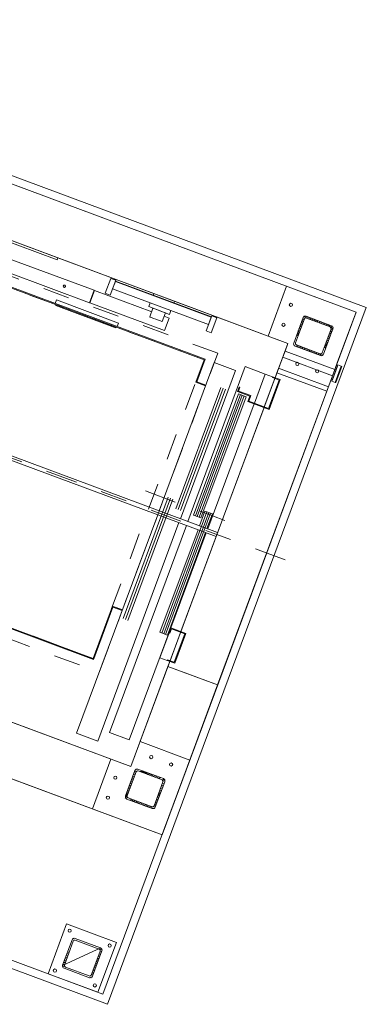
# Model space of a CAD drawing. Extents: x 5470850 to 5471103, y 5921888 to 5922012.
# Tile 44 of 44: x 5471085.02 to 5471086.32, y 5921952.04 to 5921955.74. Entities that reach past the tile are written whole.
import ezdxf

# ---------------------------------------------------------------- set-up
doc = ezdxf.new("R2010")
doc.units = 0
for name, pattern in [('ACAD_ISO04W100', [30, 24, -3, 0, -3]), ('AM_ISO02W050', [7.5, 6, -1.5]), ('AM_ISO08W050', [18, 12, -1.5, 3, -1.5])]:
    doc.linetypes.add(name, pattern=pattern)
doc.layers.get('0').update_dxf_attribs({"linetype": 'CONTINUOUS', "lineweight": 13})
for name, color, linetype, lineweight in [('AM_0', 7, 'CONTINUOUS', 50), ('LDBuffer-AM_0', 7, 'CONTINUOUS', 50), ('LDCar-AM_0', 7, 'CONTINUOUS', 50), ('LDCar-AM_7', 4, 'AM_ISO08W050', 25), ('LDCar-AM_8', 1, 'CONTINUOUS', 25), ('LDCarFrame-AM_0', 7, 'CONTINUOUS', 50), ('LDCarFrame-AM_3', 6, 'AM_ISO02W050', 25), ('LDElectricalComponents-AM_0', 7, 'CONTINUOUS', 50), ('LDForces-AM_0', 7, 'CONTINUOUS', 50), ('LDHallButton-AM_0', 7, 'CONTINUOUS', 50), ('LDShaft-AM_0', 7, 'CONTINUOUS', 50), ('LDShaft-AM_7', 4, 'AM_ISO08W050', 25)]:
    doc.layers.add(name, color=color, linetype=linetype, lineweight=lineweight)

# ---------------------------------------------------------------- blocks, each defined once
blk = doc.blocks.new('zw$F2F8')
at = {"lineweight": 0}
h = blk.add_hatch(dxfattribs=at)
h.set_pattern_fill('HYPECUTREGION', color=0, scale=0.4999999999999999, angle=269.9999999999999, style=0, pattern_type=2)
h.set_pattern_definition([(315, (151.8464012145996, -464.4998518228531), (0.3535533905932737, 0.3535533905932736), [])])
h.paths.add_polyline_path([(124.2250211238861, -253.5998517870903), (124.2250211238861, -243.3998517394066, 0.414213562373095), (123.3250212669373, -242.4998517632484), (113.1250212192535, -242.4998518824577, 0.414213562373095), (112.2250213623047, -243.3998518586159), (112.2250210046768, -253.5998517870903, 0.414213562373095), (113.1250212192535, -254.4998517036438), (123.3250212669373, -254.4998517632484, 0.414213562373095)], flags=0)
h.paths.add_polyline_path([(123.6250212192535, -243.6998516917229), (123.6250212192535, -253.2998518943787, -0.414213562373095), (123.025021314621, -253.8998516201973), (113.4250211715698, -253.8998517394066, -0.414213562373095), (112.825021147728, -253.2998517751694), (112.825021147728, -243.6998518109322, -0.414213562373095), (113.4250210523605, -243.0998517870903), (123.0250211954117, -243.0998517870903, -0.414213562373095)], flags=0)
h = blk.add_hatch(dxfattribs=at)
h.set_pattern_fill('HYPECUTREGION', color=0, scale=0.4999999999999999, angle=269.9999999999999, style=0, pattern_type=2)
h.set_pattern_definition([(315, (219.8464013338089, -248.4998518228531), (0.3535533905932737, 0.3535533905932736), [])])
h.paths.add_polyline_path([(192.2250211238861, -253.5998517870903), (192.2250211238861, -243.3998517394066, 0.414213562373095), (191.3250210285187, -242.4998517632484), (181.1250212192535, -242.4998517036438, 0.414213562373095), (180.2250210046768, -243.3998517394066), (180.2250210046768, -253.5998519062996, 0.414213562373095), (181.1250212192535, -254.4998517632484), (191.325021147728, -254.4998518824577, 0.414213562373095)], flags=0)
h.paths.add_polyline_path([(191.625020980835, -243.6998518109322), (191.6250211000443, -253.299851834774, -0.414213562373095), (191.0250211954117, -253.8998517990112), (181.4250211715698, -253.8998518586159, -0.414213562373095), (180.825021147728, -253.2998517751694), (180.8250210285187, -243.6998518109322, -0.414213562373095), (181.4250211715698, -243.0998517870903), (191.0250211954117, -243.0998517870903, -0.414213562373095)], flags=0)
h = blk.add_hatch(dxfattribs=at)
h.set_pattern_fill('HYPECUTREGION', color=0, scale=0.4999999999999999, angle=269.9999999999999, style=0, pattern_type=2)
h.set_pattern_definition([(224.9999999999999, (334.6036409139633, -248.4998517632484), (-0.3535533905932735, 0.3535533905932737), [])])
h.paths.add_polyline_path([(362.2250211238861, -253.5998519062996), (362.2250211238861, -243.3998516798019, -0.414213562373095), (363.125020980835, -242.4998517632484), (373.3250210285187, -242.4998517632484, -0.414213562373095), (374.2250211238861, -243.3998518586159), (374.2250211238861, -253.5998519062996, -0.414213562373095), (373.3250210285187, -254.4998517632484), (363.125020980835, -254.4998517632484, -0.414213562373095)], flags=0)
h.paths.add_polyline_path([(362.8250210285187, -243.6998518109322), (362.8250210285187, -253.299851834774, 0.414213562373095), (363.4250209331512, -253.8998517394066), (373.0250210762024, -253.8998516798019, 0.414213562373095), (373.625020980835, -253.299851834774), (373.625020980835, -243.6998518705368, 0.414213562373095), (373.0250210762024, -243.0998517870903), (363.425020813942, -243.0998518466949, 0.414213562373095)], flags=0)
at = {"color": 0, "linetype": 'Continuous', "lineweight": 0, "ltscale": 0.25}
for p, q in [((192.2250210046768, -232.4998517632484), (172.2250211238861, -232.4998517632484)), ((362.2250211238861, -232.4998517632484), (382.2250211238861, -232.4998517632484)), ((202.2250211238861, -260.4998517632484), (202.2250211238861, -240.4998519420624)), ((352.2250208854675, -260.4998517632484), (352.2250210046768, -240.4998518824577)), ((112.2250213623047, -243.3998518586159), (112.2250210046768, -253.5998517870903)), ((112.825021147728, -253.2998517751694), (112.825021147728, -243.6998518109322)), ((123.3250212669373, -242.4998515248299), (113.1250212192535, -242.4998517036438)), ((113.4250210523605, -243.0998517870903), (123.0250211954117, -243.0998517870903)), ((123.6250213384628, -243.6998516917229), (123.6250212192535, -253.2998518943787)), ((124.2250211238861, -243.3998517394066), (124.2250211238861, -253.5998517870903)), ((180.2250211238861, -243.3998519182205), (180.2250210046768, -253.5998518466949)), ((180.825021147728, -253.2998517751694), (180.8250210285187, -243.6998518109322)), ((191.3250210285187, -242.4998517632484), (181.1250212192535, -242.4998517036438)), ((181.4250210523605, -243.0998516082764), (191.0250208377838, -243.099851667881)), ((191.6250212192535, -243.6998518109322), (191.6250212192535, -253.299851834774)), ((192.2250211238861, -243.3998518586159), (192.2250211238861, -253.5998517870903)), ((362.2250211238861, -243.3998518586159), (362.2250211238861, -253.5998519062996)), ((362.8250210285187, -243.6998518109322), (362.8250210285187, -253.299851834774)), ((363.125020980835, -242.4998517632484), (373.3250207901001, -242.4998517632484)), ((373.0250210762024, -243.0998517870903), (363.4250211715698, -243.099851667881)), ((373.625020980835, -253.299851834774), (373.625020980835, -243.6998518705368)), ((374.2250208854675, -243.3998519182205), (374.2250208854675, -253.5998518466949)), ((113.1250213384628, -254.4998516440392), (123.3250212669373, -254.4998516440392)), ((123.0250209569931, -253.8998518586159), (113.4250211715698, -253.8998519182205)), ((181.1250212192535, -254.4998518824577), (191.3250210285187, -254.4998518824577)), ((191.0250210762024, -253.8998517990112), (181.4250209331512, -253.8998517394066)), ((373.3250210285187, -254.4998518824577), (363.1250211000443, -254.4998518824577)), ((363.4250209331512, -253.8998517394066), (373.0250210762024, -253.8998516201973))]:
    blk.add_line(p, q, dxfattribs=at)
at = {"color": 0, "linetype": 'ACAD_ISO04W100', "lineweight": 0, "ltscale": 0.25}
for p, q in [((180.2250211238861, -242.4998517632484), (180.2250211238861, -242.4998517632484)), ((374.2250210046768, -242.4998518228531), (374.2250210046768, -242.4998518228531)), ((112.2250211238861, -254.4998517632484), (112.2250211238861, -254.4998517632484))]:
    blk.add_line(p, q, dxfattribs=at)
at = {"color": 0, "lineweight": 0}
for points in [[(105.2250211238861, 47.50014799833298), (385.2250211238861, 47.50014817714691), (385.2250211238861, -263.4998518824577), (105.2250211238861, -263.4998519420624)], [(108.2250211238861, 44.50014805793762), (382.2250211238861, 44.50014799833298), (382.2250211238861, -260.4998517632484), (108.2250210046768, -260.4998519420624)], [(172.2250210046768, 44.50014811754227), (382.2250211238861, 44.50014799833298), (382.2250211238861, -260.4998517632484), (172.2250208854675, -260.4998518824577)], [(192.2250210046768, -240.4998518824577), (362.2250208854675, -240.4998518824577), (362.2250211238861, 24.50014811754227), (192.2250208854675, 24.50014811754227)]]:
    blk.add_lwpolyline(points, close=True, dxfattribs=at)
at = {"color": 0, "lineweight": 0, "ltscale": 10}
blk.add_lwpolyline([(108.2250210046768, -258.4998517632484), (128.2250211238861, -258.4998518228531), (128.2250211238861, -238.4998517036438), (108.2250211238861, -238.4998518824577)], close=True, dxfattribs=at)
at = {"color": 0, "lineweight": 0}
for centre, radius in [((178.2250210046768, -236.4998517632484), 0.6), ((186.2250210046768, -236.4998518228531), 0.6), ((368.2250211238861, -236.4998517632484), 0.5999999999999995), ((376.2250210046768, -236.4998516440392), 0.5999999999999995), ((110.2174553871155, -240.4755118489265), 0.6), ((126.2325868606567, -240.4755117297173), 0.6), ((198.2250211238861, -246.4998516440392), 0.6), ((356.2250208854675, -246.4998517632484), 0.5999999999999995), ((198.2250212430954, -254.4998516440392), 0.6), ((356.2250208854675, -254.4998516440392), 0.5999999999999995), ((110.2174553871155, -256.5241915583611), 0.6), ((126.232586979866, -256.5241915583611), 0.6)]:
    blk.add_circle(centre, radius, dxfattribs=at)
at = {"color": 0, "linetype": 'Continuous', "lineweight": 0, "ltscale": 0.25}
for centre, radius, start, end in [((113.1250212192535, -243.3998517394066), 0.8999999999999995, 90.00000314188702, 180.0000031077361), ((123.3250212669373, -243.3998517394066), 0.8999999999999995, 3.107736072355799e-06, 90.00000314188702), ((181.1250212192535, -243.3998516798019), 0.8999999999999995, 90.00000314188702, 180.0000031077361), ((191.3250210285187, -243.3998518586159), 0.8999999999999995, 3.107736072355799e-06, 90.00000314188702), ((363.1250212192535, -243.3998517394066), 0.8999999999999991, 90.00000314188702, 180.0000031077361), ((373.325021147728, -243.3998517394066), 0.8999999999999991, 3.107736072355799e-06, 90.00000314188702), ((113.1250211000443, -253.5998518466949), 0.8999999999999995, 180.0000031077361, 270.000003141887), ((123.325021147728, -253.5998517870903), 0.8999999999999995, 270.000003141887, 3.107736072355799e-06), ((181.1250212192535, -253.5998517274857), 0.8999999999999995, 180.0000031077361, 270.000003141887), ((191.3250210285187, -253.5998519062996), 0.8999999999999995, 270.000003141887, 3.107736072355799e-06), ((363.125020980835, -253.5998517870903), 0.8999999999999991, 180.0000031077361, 270.000003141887), ((373.3250210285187, -253.5998518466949), 0.8999999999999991, 270.000003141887, 3.107736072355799e-06)]:
    blk.add_arc(centre, radius, start, end, dxfattribs=at)
at = {"color": 0, "linetype": 'Continuous', "lineweight": 0, "ltscale": 0.25, "extrusion": (-1.513604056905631e-13, 6.278750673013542e-14, -1)}
blk.add_arc((-113.4250211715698, -243.6998518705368), 0.6, 359.9999968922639, 89.999996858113, dxfattribs=at)
at = {"color": 0, "linetype": 'Continuous', "lineweight": 0, "ltscale": 0.25, "extrusion": (1.766963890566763e-13, 3.789561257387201e-14, -1)}
blk.add_arc((-123.025021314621, -243.6998518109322), 0.6, 89.999996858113, 179.9999968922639, dxfattribs=at)
at = {"color": 0, "linetype": 'Continuous', "lineweight": 0, "ltscale": 0.25, "extrusion": (-1.13464793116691e-13, 4.709063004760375e-14, -1)}
blk.add_arc((-181.4250211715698, -243.6998518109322), 0.6, 359.9999968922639, 89.999996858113, dxfattribs=at)
at = {"color": 0, "linetype": 'Continuous', "lineweight": 0, "ltscale": 0.25, "extrusion": (1.923932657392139e-13, 7.579122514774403e-14, -1)}
blk.add_arc((-191.0250211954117, -243.6998517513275), 0.6, 89.999996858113, 179.9999968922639, dxfattribs=at)
at = {"color": 0, "linetype": 'Continuous', "lineweight": 0, "ltscale": 0.25, "extrusion": (-1.923932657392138e-13, 7.579122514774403e-14, -1)}
blk.add_arc((-363.4250209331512, -243.6998518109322), 0.5999999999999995, 359.9999968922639, 89.999996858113, dxfattribs=at)
at = {"color": 0, "linetype": 'Continuous', "lineweight": 0, "ltscale": 0.25, "extrusion": (1.13464793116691e-13, 4.709063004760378e-14, -1)}
blk.add_arc((-373.0250210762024, -243.6998517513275), 0.5999999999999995, 89.999996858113, 179.9999968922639, dxfattribs=at)
at = {"color": 0, "linetype": 'Continuous', "lineweight": 0, "ltscale": 0.25, "extrusion": (-1.513604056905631e-13, -6.2787506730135e-14, -1)}
blk.add_arc((-113.4250211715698, -253.299851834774), 0.6, 269.999996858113, 359.9999968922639, dxfattribs=at)
at = {"color": 0, "linetype": 'Continuous', "lineweight": 0, "ltscale": 0.25, "extrusion": (6.300955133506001e-14, -1.51582450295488e-13, -1)}
blk.add_arc((-123.0250210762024, -253.299851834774), 0.6, 179.9999968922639, 269.999996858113, dxfattribs=at)
at = {"color": 0, "linetype": 'Continuous', "lineweight": 0, "ltscale": 0.25, "extrusion": (-7.5569180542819e-14, -3.139375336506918e-14, -1)}
blk.add_arc((-181.4250211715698, -253.299851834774), 0.6, 269.999996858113, 359.9999968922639, dxfattribs=at)
at = {"color": 0, "linetype": 'Continuous', "lineweight": 0, "ltscale": 0.25, "extrusion": (7.870642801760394e-14, -1.894780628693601e-13, -1)}
blk.add_arc((-191.0250210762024, -253.299851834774), 0.6, 179.9999968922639, 269.999996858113, dxfattribs=at)
at = {"color": 0, "linetype": 'Continuous', "lineweight": 0, "ltscale": 0.25, "extrusion": (-7.870642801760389e-14, -1.894780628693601e-13, -1)}
blk.add_arc((-363.4250209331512, -253.2998518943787), 0.5999999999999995, 269.999996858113, 359.9999968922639, dxfattribs=at)
at = {"color": 0, "linetype": 'Continuous', "lineweight": 0, "ltscale": 0.25, "extrusion": (7.556918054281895e-14, -3.139375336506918e-14, -1)}
blk.add_arc((-373.0250210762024, -253.299851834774), 0.5999999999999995, 179.9999968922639, 269.999996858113, dxfattribs=at)
at = {"layer": 'AM_0', "color": 0, "lineweight": 0}
for p, q in [((356.9250209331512, -188.1998518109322), (353.4250209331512, -188.1998518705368)), ((353.4250209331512, -188.1998518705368), (353.4250209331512, -188.390152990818)), ((353.4250209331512, -188.390152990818), (353.4250209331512, -188.9320848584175)), ((353.4250209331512, -188.9320848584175), (353.4250209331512, -189.7431433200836)), ((358.4250209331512, -186.5248518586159), (356.9250209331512, -186.5248518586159)), ((356.9250209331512, -186.5248518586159), (356.9250209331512, -194.8748518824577)), ((356.9250210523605, -188.390152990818), (356.9250209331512, -188.1998518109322)), ((356.9250209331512, -188.9320848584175), (356.9250210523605, -188.390152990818)), ((356.9250209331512, -189.743143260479), (356.9250209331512, -188.9320848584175)), ((362.2250208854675, -186.5248517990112), (361.5750210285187, -186.5248518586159)), ((362.2250210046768, -194.8748518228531), (362.2250208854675, -186.5248517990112)), ((353.4250209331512, -189.7431433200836), (353.4250209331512, -190.6998518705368)), ((353.4250209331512, -190.6998518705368), (353.4250209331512, -191.6565604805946)), ((353.4250209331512, -191.6565604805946), (353.4250209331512, -192.4676187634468)), ((353.4250209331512, -192.4676187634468), (353.4250209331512, -193.0095506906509)), ((356.9250209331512, -190.6998519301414), (356.9250209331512, -189.743143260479)), ((356.9250209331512, -191.6565604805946), (356.9250209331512, -190.6998519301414)), ((356.9250209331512, -192.4676188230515), (356.9250209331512, -191.6565604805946)), ((356.9250209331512, -193.0095506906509), (356.9250209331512, -192.4676188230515)), ((353.4250209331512, -193.0095506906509), (353.4250210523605, -193.1998518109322)), ((353.4250210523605, -193.1998518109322), (356.9250209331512, -193.1998519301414)), ((356.9250209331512, -193.1998519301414), (356.9250209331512, -193.0095506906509)), ((356.9250209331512, -194.8748518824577), (358.4250209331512, -194.8748518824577)), ((361.5750210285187, -194.8748517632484), (362.2250210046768, -194.8748518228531))]:
    blk.add_line(p, q, dxfattribs=at)
at = {"layer": 'LDBuffer-AM_0', "color": 0, "lineweight": 0}
for p, q in [((361.9250210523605, -169.3998517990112), (355.9250209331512, -169.3998518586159)), ((355.9250209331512, -169.3998518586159), (355.9250209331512, -171.3998519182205)), ((361.9250210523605, -171.3998518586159), (361.9250210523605, -169.3998517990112)), ((355.9250209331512, -171.3998519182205), (361.9250210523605, -171.3998518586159)), ((361.4250209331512, -171.3998518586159), (358.4250209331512, -171.3998518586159)), ((358.4250209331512, -171.3998518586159), (358.4250209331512, -209.9998518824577)), ((361.4250209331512, -209.9998518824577), (361.4250209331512, -171.3998518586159)), ((361.5750210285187, -209.9998517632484), (361.5750210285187, -171.3998518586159)), ((361.9250209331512, -209.9998517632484), (355.9250209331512, -209.9998518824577)), ((355.9250209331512, -209.9998518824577), (355.9250209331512, -211.9998518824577)), ((358.4250209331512, -209.9998518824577), (361.4250209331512, -209.9998518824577)), ((361.9250209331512, -211.9998518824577), (361.9250209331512, -209.9998517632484)), ((355.9250209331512, -211.9998518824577), (361.9250209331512, -211.9998518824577))]:
    blk.add_line(p, q, dxfattribs=at)
at = {"layer": 'LDCar-AM_0', "color": 0, "lineweight": 0}
for p, q in [((225.1250208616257, -120.9998518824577), (225.125020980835, -213.299851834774)), ((345.7250208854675, -213.299851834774), (345.7250210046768, -120.9998518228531)), ((225.4250209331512, -213.299851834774), (225.4250209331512, -128.9998518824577)), ((345.4250209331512, -128.9998518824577), (345.4250209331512, -212.9998518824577)), ((225.125020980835, -213.299851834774), (225.4250209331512, -213.299851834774)), ((246.4250209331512, -212.9998518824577), (225.4250209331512, -212.9998518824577)), ((225.4250209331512, -212.9998518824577), (225.4250209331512, -213.299851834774)), ((225.4250209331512, -213.299851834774), (246.125020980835, -213.2998518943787)), ((246.125020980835, -213.2998518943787), (246.125020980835, -216.9998518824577)), ((246.4250209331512, -216.9998517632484), (246.4250209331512, -212.9998518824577)), ((336.4250209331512, -212.9998518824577), (336.4250210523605, -216.9998518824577)), ((345.4250209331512, -212.9998518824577), (336.4250209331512, -212.9998518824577)), ((336.7250208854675, -216.9998518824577), (336.7250210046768, -213.299851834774)), ((336.7250210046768, -213.299851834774), (345.7250208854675, -213.299851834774)), ((196.8350210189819, -216.9998518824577), (196.8250209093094, -216.9998518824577)), ((196.8250209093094, -216.9998518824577), (196.8250210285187, -225.4998518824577)), ((284.625020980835, -216.9998518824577), (196.8350210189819, -216.9998518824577)), ((196.8350210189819, -216.9998518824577), (196.8350208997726, -225.4998518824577)), ((345.7750209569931, -216.9998518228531), (286.2250210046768, -216.9998518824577)), ((345.7750209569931, -225.4998518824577), (345.7750209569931, -216.9998518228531)), ((196.8250210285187, -225.4998518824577), (196.8350208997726, -225.4998518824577)), ((196.8350208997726, -225.4998518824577), (284.625020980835, -225.4998518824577)), ((286.2250208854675, -225.4998518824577), (345.7750209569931, -225.4998518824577)), ((284.625020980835, -228.4998518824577), (201.4250209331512, -228.4998518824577)), ((201.4250209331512, -228.4998518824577), (201.4250209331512, -236.4998518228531)), ((348.4250209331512, -228.4998518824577), (286.2250210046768, -228.4998518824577)), ((337.9200209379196, -229.6998518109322), (289.1800209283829, -229.6998519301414)), ((289.1800209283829, -229.6998519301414), (289.1800210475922, -232.6998518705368)), ((337.9200209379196, -232.6998519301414), (337.9200209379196, -229.6998518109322)), ((340.4250209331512, -228.9998518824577), (338.625020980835, -228.9998518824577)), ((338.625020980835, -228.9998518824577), (338.625020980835, -233.9998518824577)), ((338.9250210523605, -229.299851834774), (340.4250209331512, -229.299851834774)), ((338.9250209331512, -234.2998517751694), (338.9250210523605, -229.299851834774)), ((340.4250209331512, -229.299851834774), (340.4250209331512, -228.9998518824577)), ((348.4250209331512, -236.4998518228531), (348.4250209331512, -228.4998518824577)), ((284.625020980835, -233.1998518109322), (243.4300209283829, -233.1998518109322)), ((243.4300209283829, -233.1998518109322), (243.4300210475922, -236.1998518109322)), ((292.1700210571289, -233.1998518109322), (286.2250208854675, -233.1998518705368)), ((289.1800210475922, -232.6998518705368), (337.9200209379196, -232.6998519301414)), ((292.1700210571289, -236.1998518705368), (292.1700210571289, -233.1998518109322)), ((201.4250209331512, -236.4998518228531), (284.625020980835, -236.4998518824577)), ((234.4250210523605, -236.4998518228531), (234.4250209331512, -239.4998518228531)), ((244.4250209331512, -236.4998518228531), (234.4250210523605, -236.4998518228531)), ((243.4300210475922, -236.1998518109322), (284.625020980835, -236.1998519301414)), ((246.4250209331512, -236.4998518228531), (244.4250209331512, -236.4998518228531)), ((244.4250209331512, -236.4998518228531), (244.4250209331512, -236.799851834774)), ((244.4250209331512, -236.799851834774), (246.125020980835, -236.799851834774)), ((246.125020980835, -236.799851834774), (246.125020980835, -242.1998518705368)), ((246.4250209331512, -242.4998518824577), (246.4250209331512, -236.4998518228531)), ((284.625020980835, -236.4998518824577), (246.4250209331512, -236.4998518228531)), ((286.2250210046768, -236.1998518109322), (292.1700210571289, -236.1998518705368)), ((286.2250208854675, -236.4998518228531), (336.4250210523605, -236.4998517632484)), ((336.4250210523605, -236.4998517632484), (286.2250208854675, -236.4998518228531)), ((336.4250210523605, -233.9998518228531), (336.4250209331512, -242.4998518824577)), ((338.625020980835, -233.9998518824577), (336.4250210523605, -233.9998518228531)), ((336.7250208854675, -242.1998518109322), (336.7250210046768, -234.299851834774)), ((336.7250210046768, -234.299851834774), (338.9250209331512, -234.2998517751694)), ((336.7250208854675, -236.4998517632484), (348.4250209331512, -236.4998518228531)), ((348.4250209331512, -236.4998518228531), (336.7250208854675, -236.4998517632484)), ((348.4250210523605, -239.4998518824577), (348.4250209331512, -236.4998518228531)), ((234.7250208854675, -239.4998517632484), (234.4250209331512, -239.4998518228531)), ((234.4250209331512, -239.4998518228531), (234.4250209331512, -242.4998518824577)), ((234.7250208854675, -242.1998519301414), (234.7250208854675, -239.4998517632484)), ((348.4250210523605, -239.4998518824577), (348.125020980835, -239.4998518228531)), ((348.125020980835, -239.4998518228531), (348.125020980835, -242.1998519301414)), ((348.4250209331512, -242.4998518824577), (348.4250210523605, -239.4998518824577)), ((234.4250209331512, -242.4998518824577), (246.4250209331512, -242.4998518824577)), ((246.125020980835, -242.1998518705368), (234.7250208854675, -242.1998519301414)), ((336.4250209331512, -242.4998518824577), (348.4250209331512, -242.4998518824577)), ((348.125020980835, -242.1998519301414), (336.7250208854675, -242.1998518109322))]:
    blk.add_line(p, q, dxfattribs=at)
at = {"layer": 'LDCar-AM_7', "color": 0, "lineweight": 0}
blk.add_line((291.4250209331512, -209.4998518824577), (291.4250209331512, -246.9998518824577), dxfattribs=at)
at = {"layer": 'LDCar-AM_8', "color": 0, "lineweight": 0}
for p, q in [((243.4250209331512, -218.424851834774), (292.1750210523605, -218.424851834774)), ((243.4250209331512, -219.3498518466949), (292.1750209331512, -219.3498517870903)), ((243.4250209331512, -220.2748518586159), (292.1750210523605, -220.2748518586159)), ((289.1750210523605, -222.6248518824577), (337.9250209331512, -222.6248518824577)), ((289.1750210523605, -223.549851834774), (337.9250209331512, -223.549851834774)), ((289.1750209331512, -224.4748517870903), (337.9250210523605, -224.4748519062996)), ((289.1750209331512, -230.4498519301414), (337.9250209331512, -230.4498518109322)), ((289.1750209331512, -231.1998518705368), (337.9250209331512, -231.1998518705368)), ((289.1750209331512, -231.9498518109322), (337.9250209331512, -231.9498518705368)), ((243.4250209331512, -233.9498519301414), (292.1750210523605, -233.9498518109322)), ((243.4250209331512, -234.6998519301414), (292.1750210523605, -234.6998518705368)), ((243.4250209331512, -235.4498518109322), (292.1750210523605, -235.4498518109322))]:
    blk.add_line(p, q, dxfattribs=at)
at = {"layer": 'LDCarFrame-AM_0', "color": 0, "lineweight": 0}
for p, q in [((350.5250209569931, -131.9998518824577), (350.5250209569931, -164.9998518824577)), ((355.5250210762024, -164.9998518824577), (355.5250208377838, -131.9998518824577)), ((350.5250209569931, -164.9998518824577), (355.5250210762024, -164.9998518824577)), ((355.5250208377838, -165.1998519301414), (350.5250209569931, -165.1998519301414)), ((350.5250209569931, -165.1998519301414), (350.5250209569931, -195.1998518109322)), ((355.5250209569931, -188.1998518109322), (355.5250208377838, -165.1998519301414)), ((350.5250209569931, -195.1998518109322), (355.5250209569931, -195.1998518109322)), ((355.5250209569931, -195.1998518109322), (355.5250209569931, -193.1998518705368))]:
    blk.add_line(p, q, dxfattribs=at)
at = {"layer": 'LDCarFrame-AM_3', "color": 0, "lineweight": 0}
for p, q in [((221.3250210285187, 1.000148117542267), (221.3250209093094, -216.9998518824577)), ((221.3250210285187, 1.000148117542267), (221.3250209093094, -216.9998518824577)), ((221.3250210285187, 1.000148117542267), (221.3250209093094, -216.9998518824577)), ((221.3250210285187, 1.000148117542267), (221.3250209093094, -216.9998518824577)), ((349.5250209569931, -216.9998518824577), (349.5250209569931, 1.000148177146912)), ((349.5250209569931, -216.9998518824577), (349.5250209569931, 1.000148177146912)), ((349.5250209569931, -216.9998518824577), (349.5250209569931, 1.000148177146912)), ((349.5250209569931, -216.9998518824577), (349.5250209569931, 1.000148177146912)), ((225.4250209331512, -128.9998518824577), (225.4250209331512, -212.9998518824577)), ((345.4250209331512, -212.9998518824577), (345.4250209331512, -128.9998518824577)), ((225.4250209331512, -212.9998518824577), (345.4250209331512, -212.9998518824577)), ((221.3250209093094, -216.9998518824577), (349.5250209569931, -216.9998518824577)), ((221.3250209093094, -216.9998518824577), (349.5250209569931, -216.9998518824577)), ((221.3250209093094, -216.9998518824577), (349.5250209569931, -216.9998518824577)), ((221.3250209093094, -216.9998518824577), (349.5250209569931, -216.9998518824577))]:
    blk.add_line(p, q, dxfattribs=at)
at = {"layer": 'LDElectricalComponents-AM_0', "color": 0, "lineweight": 0}
for p, q in [((284.625020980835, -69.5998517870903), (284.625020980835, -240.4998518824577)), ((286.2250210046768, -240.4998518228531), (286.2250210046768, -69.5998517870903)), ((361.4250209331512, -67.99985188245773), (361.4250209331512, -147.9998518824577)), ((362.2250210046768, -147.9998518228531), (362.2250210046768, -67.99985182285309)), ((361.4250209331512, -147.9998518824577), (362.2250210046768, -147.9998518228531)), ((284.625020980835, -240.4998518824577), (286.2250210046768, -240.4998518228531))]:
    blk.add_line(p, q, dxfattribs=at)
at = {"layer": 'LDForces-AM_0', "color": 0, "lineweight": 0}
for p, q in [((352.6554690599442, -153.8467784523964), (352.625020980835, -153.9998518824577)), ((352.625020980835, -153.9998518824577), (352.6554691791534, -154.1529253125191)), ((352.7421782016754, -153.7170091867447), (352.6554690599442, -153.8467784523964)), ((352.6554691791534, -154.1529253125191), (352.7421783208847, -154.2826945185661)), ((352.8719475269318, -153.6303001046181), (352.7421782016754, -153.7170091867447)), ((352.7421783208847, -154.2826945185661), (352.8719475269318, -154.3694036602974)), ((353.0250209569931, -153.5998519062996), (352.8719475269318, -153.6303001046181)), ((352.8719475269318, -154.3694036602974), (353.0250209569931, -154.3998518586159)), ((353.1780942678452, -153.6303000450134), (353.0250209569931, -153.5998519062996)), ((353.0250209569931, -154.3998518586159), (353.1780943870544, -154.3694036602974)), ((353.3078635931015, -153.71700912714), (353.1780942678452, -153.6303000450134)), ((353.1780943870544, -154.3694036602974), (353.3078637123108, -154.2826945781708)), ((353.3945727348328, -153.846778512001), (353.3078635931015, -153.71700912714)), ((353.3078637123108, -154.2826945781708), (353.3945728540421, -154.1529251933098)), ((353.4250209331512, -153.9998518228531), (353.3945727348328, -153.846778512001)), ((353.3945728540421, -154.1529251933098), (353.4250209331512, -153.9998518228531))]:
    blk.add_line(p, q, dxfattribs=at)
at = {"layer": 'LDHallButton-AM_0', "color": 0, "lineweight": 0}
for p, q in [((345.4240210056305, -153.4498519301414), (345.125020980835, -153.4498518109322)), ((345.125020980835, -153.4498518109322), (345.125020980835, -177.549851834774)), ((345.4250209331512, -152.9998518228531), (345.4240210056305, -152.9998518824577)), ((345.4240210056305, -152.9998518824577), (345.4240210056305, -177.9998519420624)), ((347.1740210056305, -152.9998518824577), (345.7250210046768, -152.9998518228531)), ((347.1740210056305, -177.9998518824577), (347.1740210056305, -152.9998518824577)), ((345.125020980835, -177.549851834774), (345.4240210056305, -177.549851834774)), ((345.4240210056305, -177.9998519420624), (345.4250209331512, -177.9998517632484)), ((345.7250208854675, -177.9998517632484), (347.1740210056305, -177.9998518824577)), ((354.6750209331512, -260.9998518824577), (354.6750209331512, -262.2998518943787)), ((361.1750209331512, -260.9998518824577), (354.6750209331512, -260.9998518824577)), ((354.6750209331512, -262.2998518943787), (354.6750210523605, -262.5998519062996)), ((361.1750209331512, -262.299851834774), (354.6750209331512, -262.2998518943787)), ((354.6750209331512, -262.2998518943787), (361.1750209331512, -262.299851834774)), ((354.6750210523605, -262.5998519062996), (361.1750210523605, -262.5998517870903)), ((355.1750209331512, -260.4998518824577), (355.1750209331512, -260.9998518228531)), ((360.6750209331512, -260.4998518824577), (355.1750209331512, -260.4998518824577)), ((355.1750209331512, -260.9998518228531), (360.6750210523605, -260.9998518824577)), ((360.6750210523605, -260.9998518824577), (360.6750209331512, -260.4998518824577)), ((361.1750209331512, -262.299851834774), (361.1750209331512, -260.9998518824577)), ((361.1750210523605, -262.5998517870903), (361.1750209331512, -262.299851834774))]:
    blk.add_line(p, q, dxfattribs=at)
at = {"layer": 'LDShaft-AM_0', "color": 0, "lineweight": 0}
for p, q in [((172.2250210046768, 44.50014811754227), (172.2250208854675, -260.4998518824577)), ((382.2250210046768, -260.4998518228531), (382.2250208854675, 44.50014811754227)), ((192.2250208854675, -240.4998518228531), (192.2250208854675, 24.50014811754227)), ((362.2250210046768, 24.50014811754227), (362.2250208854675, -240.4998518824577)), ((362.2250208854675, -186.5248517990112), (362.2250210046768, -147.9998518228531)), ((192.2250210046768, -179.4998518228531), (192.2250208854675, -240.4998518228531)), ((362.2250208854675, -240.4998518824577), (362.2250210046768, -194.8748518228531)), ((192.2250208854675, -240.4998518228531), (234.4250210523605, -240.4998518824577)), ((232.4250209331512, -240.4998518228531), (192.2250208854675, -240.4998518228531)), ((232.4250210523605, -260.4998518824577), (232.4250209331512, -240.4998518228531)), ((232.4250209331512, -240.4998518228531), (232.4250209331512, -248.4998518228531)), ((234.4250210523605, -240.4998518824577), (232.4250209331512, -240.4998518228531)), ((246.125020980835, -240.4998518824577), (234.7250208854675, -240.4998518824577)), ((336.4250209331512, -240.4998518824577), (246.4250209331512, -240.4998518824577)), ((348.125020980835, -240.4998518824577), (336.7250208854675, -240.4998518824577)), ((348.4250210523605, -240.4998518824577), (362.2250208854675, -240.4998518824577)), ((350.4250209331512, -240.4998518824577), (348.4250210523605, -240.4998518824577)), ((356.6750210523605, -240.4998518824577), (350.4250209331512, -240.4998518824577)), ((350.4250209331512, -240.4998518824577), (350.4250210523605, -260.4998518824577)), ((350.4250210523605, -248.4998518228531), (350.4250209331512, -240.4998518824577)), ((359.1750209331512, -240.4998518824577), (356.6750210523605, -240.4998518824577)), ((356.6750209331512, -260.4998518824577), (356.6750210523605, -240.4998518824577)), ((362.2250208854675, -240.4998518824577), (359.1750209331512, -240.4998518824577)), ((359.1750209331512, -240.4998518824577), (359.1750209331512, -260.4998518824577)), ((232.4250209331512, -248.4998518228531), (232.4250210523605, -260.4998518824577)), ((350.4250210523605, -260.4998518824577), (350.4250210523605, -248.4998518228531)), ((172.2250208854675, -260.4998518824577), (192.2250210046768, -260.4998518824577)), ((192.2250210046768, -260.4998518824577), (232.4250210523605, -260.4998518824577)), ((232.4250210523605, -260.4998518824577), (350.4250210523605, -260.4998518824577)), ((350.4250210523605, -260.4998518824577), (356.6750209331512, -260.4998518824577)), ((356.6750209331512, -260.4998518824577), (359.1750209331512, -260.4998518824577)), ((359.1750209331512, -260.4998518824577), (362.2250208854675, -260.4998517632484)), ((362.2250208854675, -260.4998517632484), (382.2250210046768, -260.4998518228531))]:
    blk.add_line(p, q, dxfattribs=at)
at = {"layer": 'LDShaft-AM_7', "color": 0, "lineweight": 0}
blk.add_line((285.4250209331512, -267.9998518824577), (285.4250209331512, 52.00014817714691), dxfattribs=at)

msp = doc.modelspace()

# ---------------------------------------------------------------- block references
at = {"xscale": 0.01, "yscale": 0.01, "zscale": 0.01, "rotation": 69.60599730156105}
msp.add_blockref('zw$F2F8', (5471082.510195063, 5921951.967155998), dxfattribs=at)

doc.saveas('drawing.dxf')
